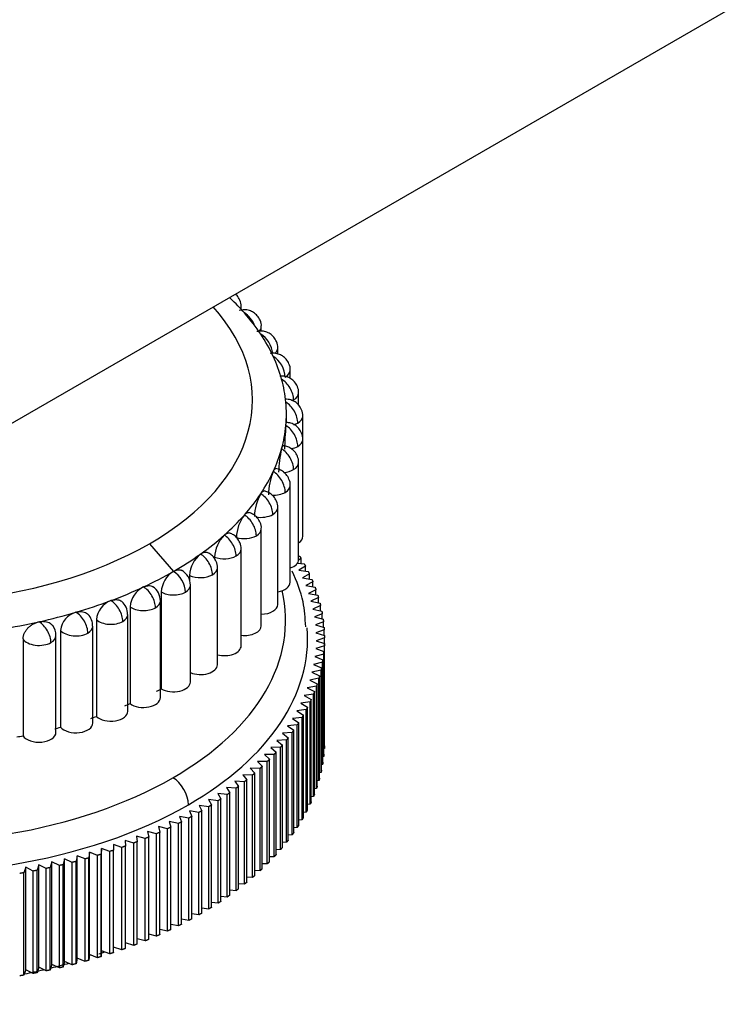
# Model space of a CAD drawing. Header units: millimetres. Extents: x 311 to 814, y 82 to 470.
# Tile 23 of 46: x 695.95 to 700.14, y 172.4 to 178.21. Entities that reach past the tile are written whole.
import ezdxf

# ---------------------------------------------------------------- set-up
doc = ezdxf.new("R2010")
doc.units = ezdxf.units.MM
for name, color, linetype in [('BRACCIO_FRONTALE', 7, 'Continuous'), ('Livello3', 7, 'Continuous'), ('P20050.TM10X3501', 7, 'Continuous'), ('Q26045.BM0801P', 7, 'Continuous')]:
    doc.layers.add(name, color=color, linetype=linetype)

# ---------------------------------------------------------------- blocks, each defined once
blk = doc.blocks.new('SE3')
at = {"layer": 'BRACCIO_FRONTALE', "color": 7, "linetype": 'Continuous'}
blk.add_line((221.8517, 100.1765), (252.8516, 118.0743), dxfattribs=at)
at = {"layer": 'P20050.TM10X3501', "color": 7, "linetype": 'Continuous'}
for p, q in [((238.4417, 107.9564), (238.4818, 107.9517)), ((238.4635, 107.9832), (238.4484, 107.9733)), ((238.4486, 107.9975), (238.4552, 107.9969)), ((238.4635, 107.9538), (238.4635, 107.9832)), ((238.4893, 107.9378), (238.4498, 107.9137)), ((238.4498, 107.9137), (238.5058, 107.906)), ((238.5125, 107.892), (238.4716, 107.8687)), ((238.4893, 107.9083), (238.4893, 107.9378)), ((238.5125, 107.8622), (238.5125, 107.892)), ((238.4716, 107.8687), (238.5271, 107.8599)), ((238.5331, 107.8458), (238.4909, 107.8232)), ((238.5331, 107.8157), (238.5331, 107.8458)), ((238.4909, 107.8232), (238.5458, 107.8134)), ((238.551, 107.7992), (238.5075, 107.7774)), ((238.5075, 107.7774), (238.5619, 107.7666)), ((238.551, 107.7687), (238.551, 107.7992)), ((238.5662, 107.7523), (238.5215, 107.7314)), ((238.5215, 107.7314), (238.5752, 107.7195)), ((238.5662, 107.7215), (238.5662, 107.7523)), ((238.5787, 107.7051), (238.5328, 107.6851)), ((238.5328, 107.6851), (238.5858, 107.6721)), ((238.5885, 107.6577), (238.5415, 107.6386)), ((238.5787, 107.6739), (238.5787, 107.7051)), ((238.5885, 107.626), (238.5885, 107.6577)), ((238.5415, 107.6386), (238.5938, 107.6246)), ((238.5956, 107.6102), (238.5475, 107.5919)), ((238.5956, 107.578), (238.5956, 107.6102)), ((238.5475, 107.5919), (238.5989, 107.577)), ((238.6, 107.5625), (238.5509, 107.5452)), ((238.5509, 107.5452), (238.6014, 107.5293)), ((238.6, 107.5297), (238.6, 107.5625)), ((238.6016, 107.5148), (238.5516, 107.4984)), ((238.5516, 107.4984), (238.6011, 107.4816)), ((238.6016, 106.9106), (238.6016, 107.5148)), ((238.6005, 107.467), (238.5495, 107.4516)), ((238.5495, 107.4516), (238.5981, 107.4339)), ((238.5981, 106.8296), (238.5981, 107.4339)), ((238.6005, 106.8628), (238.6005, 107.467)), ((238.6011, 106.8773), (238.6011, 107.4816)), ((238.5901, 107.3718), (238.5375, 107.3584)), ((238.5967, 107.4194), (238.5449, 107.4049)), ((238.5449, 107.4049), (238.5924, 107.3862)), ((238.5901, 106.7676), (238.5901, 107.3718)), ((238.5924, 106.782), (238.5924, 107.3862)), ((238.5967, 106.8152), (238.5967, 107.4194)), ((238.5809, 107.3244), (238.5275, 107.3119)), ((238.5275, 107.3119), (238.5728, 107.2915)), ((238.5375, 107.3584), (238.584, 107.3388)), ((238.5809, 106.7202), (238.5809, 107.3244)), ((238.584, 106.7346), (238.584, 107.3388)), ((238.5689, 107.2771), (238.5148, 107.2657)), ((238.5148, 107.2657), (238.5589, 107.2444)), ((238.5689, 106.6729), (238.5689, 107.2771)), ((238.5728, 106.6873), (238.5728, 107.2915)), ((238.5542, 107.2302), (238.4995, 107.2198)), ((238.4995, 107.2198), (238.5424, 107.1977)), ((238.5424, 106.5934), (238.5424, 107.1977)), ((238.5542, 106.626), (238.5542, 107.2302)), ((238.5589, 106.6402), (238.5589, 107.2444)), ((238.5168, 107.1372), (238.461, 107.129)), ((238.5368, 107.1835), (238.4816, 107.1742)), ((238.4816, 107.1742), (238.5231, 107.1512)), ((238.5168, 106.533), (238.5168, 107.1372)), ((238.5231, 106.547), (238.5231, 107.1512)), ((238.5368, 106.5793), (238.5368, 107.1835)), ((238.4941, 107.0913), (238.4379, 107.0841)), ((238.4379, 107.0841), (238.4768, 107.0596)), ((238.461, 107.129), (238.5013, 107.1052)), ((238.4941, 106.4871), (238.4941, 107.0913)), ((238.5013, 106.501), (238.5013, 107.1052)), ((238.4688, 107.0459), (238.4122, 107.0398)), ((238.4122, 107.0398), (238.4497, 107.0145)), ((238.4688, 106.4417), (238.4688, 107.0459)), ((238.4768, 106.4554), (238.4768, 107.0596)), ((238.4409, 107.0009), (238.384, 106.9959)), ((238.384, 106.9959), (238.42, 106.97)), ((238.42, 106.3658), (238.42, 106.97)), ((238.4409, 106.3967), (238.4409, 107.0009)), ((238.4497, 106.4103), (238.4497, 107.0145)), ((238.3775, 106.9128), (238.3202, 106.9099)), ((238.3202, 106.9099), (238.3531, 106.8827)), ((238.4105, 106.9565), (238.3533, 106.9526)), ((238.3533, 106.9526), (238.3878, 106.926)), ((238.3775, 106.3086), (238.3775, 106.9128)), ((238.3878, 106.3218), (238.3878, 106.926)), ((238.4105, 106.3523), (238.4105, 106.9565)), ((238.6016, 106.9106), (238.6011, 106.9104)), ((238.3421, 106.8697), (238.2846, 106.8679)), ((238.2846, 106.8679), (238.3159, 106.8401)), ((238.3421, 106.2655), (238.3421, 106.8697)), ((238.3531, 106.2785), (238.3531, 106.8827)), ((238.6005, 106.8628), (238.5981, 106.8621)), ((238.3042, 106.8272), (238.2466, 106.8266)), ((238.2466, 106.8266), (238.2764, 106.7982)), ((238.2764, 106.1939), (238.2764, 106.7982)), ((238.3042, 106.223), (238.3042, 106.8272)), ((238.3159, 106.2359), (238.3159, 106.8401)), ((238.5967, 106.8152), (238.5924, 106.814)), ((238.1637, 106.7462), (238.1901, 106.7167)), ((238.2212, 106.7447), (238.1637, 106.7462)), ((238.2063, 106.786), (238.2344, 106.757)), ((238.2639, 106.7856), (238.2063, 106.786)), ((238.2212, 106.1405), (238.2212, 106.7447)), ((238.2344, 106.1528), (238.2344, 106.757)), ((238.2639, 106.1814), (238.2639, 106.7856)), ((238.5901, 106.7676), (238.584, 106.766)), ((238.1188, 106.7073), (238.1435, 106.6773)), ((238.1762, 106.7047), (238.1188, 106.7073)), ((238.1435, 106.0731), (238.1435, 106.6773)), ((238.1762, 106.1004), (238.1762, 106.7047)), ((238.1901, 106.1125), (238.1901, 106.7167)), ((238.5689, 106.6729), (238.5589, 106.6708)), ((238.5809, 106.7202), (238.5728, 106.7183)), ((238.0225, 106.6321), (238.0437, 106.6012)), ((238.0795, 106.6273), (238.0225, 106.6321)), ((238.0718, 106.6692), (238.0947, 106.6388)), ((238.1289, 106.6655), (238.0718, 106.6692)), ((238.0795, 106.023), (238.0795, 106.6273)), ((238.0947, 106.0346), (238.0947, 106.6388)), ((238.1289, 106.0613), (238.1289, 106.6655)), ((238.5542, 106.626), (238.5424, 106.6237)), ((237.9178, 106.5607), (237.9354, 106.5291)), ((237.9741, 106.5537), (237.9178, 106.5607)), ((237.9712, 106.5959), (237.9906, 106.5646)), ((238.0278, 106.59), (237.9712, 106.5959)), ((237.9906, 105.9604), (237.9906, 106.5646)), ((238.0278, 105.9858), (238.0278, 106.59)), ((238.0437, 105.997), (238.0437, 106.6012)), ((238.5368, 106.5793), (238.5231, 106.577)), ((237.8625, 106.5266), (237.8783, 106.4946)), ((237.9183, 106.5185), (237.8625, 106.5266)), ((237.9183, 105.9143), (237.9183, 106.5185)), ((237.9354, 105.9249), (237.9354, 106.5291)), ((237.9741, 105.9495), (237.9741, 106.5537)), ((238.5168, 106.533), (238.5013, 106.5307)), ((237.746, 106.4615), (237.7581, 106.429)), ((237.8008, 106.4513), (237.746, 106.4615)), ((237.8008, 105.8471), (237.8008, 106.4513)), ((237.8052, 106.4935), (237.8191, 106.4613)), ((237.8605, 106.4844), (237.8052, 106.4935)), ((237.8191, 105.857), (237.8191, 106.4613)), ((237.8605, 105.8801), (237.8605, 106.4844)), ((237.8783, 105.8904), (237.8783, 106.4946)), ((238.4688, 106.4417), (238.4497, 106.4396)), ((238.4941, 106.4871), (238.4768, 106.4849)), ((237.6224, 106.4011), (237.6308, 106.3682)), ((237.6759, 106.3888), (237.6224, 106.4011)), ((237.6759, 105.7846), (237.6759, 106.3888)), ((237.6851, 106.4307), (237.6953, 106.398)), ((237.7392, 106.4195), (237.6851, 106.4307)), ((237.6953, 105.7938), (237.6953, 106.398)), ((237.7392, 105.8153), (237.7392, 106.4195)), ((237.7581, 105.8248), (237.7581, 106.429)), ((238.4409, 106.3967), (238.42, 106.3949)), ((237.4921, 106.3455), (237.4967, 106.3123)), ((237.5441, 106.3312), (237.4921, 106.3455)), ((237.5441, 105.727), (237.5441, 106.3312)), ((237.558, 106.3726), (237.5645, 106.3396)), ((237.6108, 106.3594), (237.558, 106.3726)), ((237.5645, 105.7354), (237.5645, 106.3396)), ((237.6108, 105.7552), (237.6108, 106.3594)), ((237.6308, 105.764), (237.6308, 106.3682)), ((238.4105, 106.3523), (238.3878, 106.3508)), ((237.2855, 106.2717), (237.2844, 106.2385)), ((237.3348, 106.2545), (237.2855, 106.2717)), ((237.2855, 105.6675), (237.2855, 106.2717)), ((237.3558, 106.295), (237.3565, 106.2617)), ((237.406, 106.2787), (237.3558, 106.295)), ((237.406, 105.6745), (237.406, 106.2787)), ((237.4247, 106.3196), (237.4274, 106.2864)), ((237.4758, 106.3043), (237.4247, 106.3196)), ((237.4274, 105.6822), (237.4274, 106.2864)), ((237.4758, 105.7001), (237.4758, 106.3043)), ((237.4967, 105.7081), (237.4967, 106.3123)), ((238.3421, 106.2655), (238.3159, 106.2647)), ((238.3775, 106.3086), (238.3531, 106.3074)), ((237.0672, 106.2101), (237.0604, 106.1771)), ((237.1133, 106.1902), (237.0672, 106.2101)), ((237.0672, 105.6059), (237.0672, 106.2101)), ((237.1411, 106.2292), (237.1362, 106.1961)), ((237.1883, 106.2102), (237.1411, 106.2292)), ((237.1411, 105.625), (237.1411, 106.2292)), ((237.1883, 105.606), (237.1883, 106.2102)), ((237.2139, 106.2498), (237.2109, 106.2166)), ((237.2109, 105.6124), (237.2109, 106.2166)), ((237.2622, 106.2317), (237.2139, 106.2498)), ((237.2139, 105.6456), (237.2139, 106.2498)), ((237.2622, 105.6275), (237.2622, 106.2317)), ((237.2844, 105.6343), (237.2844, 106.2385)), ((237.3348, 105.6503), (237.3348, 106.2545)), ((237.3565, 105.6575), (237.3565, 106.2617)), ((238.3042, 106.223), (238.2764, 106.2227)), ((236.8394, 106.1612), (236.827, 106.1288)), ((236.8819, 106.1388), (236.8394, 106.1612)), ((236.8394, 105.557), (236.8394, 106.1612)), ((236.9163, 106.1761), (236.9057, 106.1434)), ((236.96, 106.1545), (236.9163, 106.1761)), ((236.9163, 105.5719), (236.9163, 106.1761)), ((236.96, 105.5503), (236.96, 106.1545)), ((236.9922, 106.1924), (236.9835, 106.1595)), ((236.9835, 105.5553), (236.9835, 106.1595)), ((237.0371, 106.1716), (236.9922, 106.1924)), ((236.9922, 105.5881), (236.9922, 106.1924)), ((237.0371, 105.5674), (237.0371, 106.1716)), ((237.0604, 105.5729), (237.0604, 106.1771)), ((237.1133, 105.586), (237.1133, 106.1902)), ((237.1362, 105.5919), (237.1362, 106.1961)), ((238.2639, 106.1814), (238.2344, 106.1816)), ((236.827, 105.5246), (236.827, 106.1288)), ((236.8819, 105.5346), (236.8819, 106.1388)), ((236.9057, 105.5392), (236.9057, 106.1434)), ((238.1762, 106.1004), (238.1435, 106.102)), ((238.2212, 106.1405), (238.1901, 106.1413)), ((238.1289, 106.0613), (238.0947, 106.0635)), ((238.0278, 105.9858), (237.9906, 105.9897)), ((238.0795, 106.023), (238.0437, 106.0261)), ((237.9183, 105.9143), (237.8783, 105.9201)), ((237.9741, 105.9495), (237.9354, 105.9543)), ((237.8605, 105.8801), (237.8191, 105.887)), ((237.7392, 105.8153), (237.6953, 105.8244)), ((237.8008, 105.8471), (237.7581, 105.8551)), ((237.6108, 105.7552), (237.5645, 105.7668)), ((237.6759, 105.7846), (237.6308, 105.7949)), ((237.406, 105.6745), (237.3565, 105.6905)), ((237.4758, 105.7001), (237.4274, 105.7145)), ((237.5441, 105.727), (237.4967, 105.74)), ((237.1411, 105.625), (237.1362, 105.5919)), ((237.1883, 105.606), (237.1411, 105.625)), ((237.2139, 105.6456), (237.2109, 105.6124)), ((237.2622, 105.6275), (237.2139, 105.6456)), ((237.2855, 105.6675), (237.2844, 105.6343)), ((237.3348, 105.6503), (237.2855, 105.6675)), ((236.9163, 105.5719), (236.9057, 105.5392)), ((236.96, 105.5503), (236.9163, 105.5719)), ((236.9922, 105.5881), (236.9835, 105.5553)), ((237.0371, 105.5674), (236.9922, 105.5881)), ((237.0672, 105.6059), (237.0604, 105.5729)), ((237.1133, 105.586), (237.0672, 105.6059)), ((236.8394, 105.557), (236.827, 105.5246)), ((236.8819, 105.5346), (236.8394, 105.557))]:
    blk.add_line(p, q, dxfattribs=at)
for start, end in [(288.82257, 289.43117), (284.02423, 285.82514), (281.39902, 283.23178)]:
    blk.add_arc((236.1449, 108.95), 3.4862, start, end, dxfattribs=at)
for centre, major_axis, start_param, end_param in [((236.1016, 107.6162), (-2.27, 0), 2.356194, 3.277285), ((236.1016, 107.5101), (-2.4, 0), 2.356194, 3.187329), ((236.1016, 107.6162), (2.27, 0), 3.488167, 5.497787), ((236.1016, 107.5101), (2.4, 0), 3.453464, 5.497787), ((237.7068, 106.5834), (0.065, -0.1126), 0.785398, 2.356194)]:
    blk.add_ellipse(centre, major_axis=major_axis, ratio=0.57735, start_param=start_param, end_param=end_param, dxfattribs=at)
for points in [[(238.4552, 107.9969), (238.4594, 107.99), (238.4635, 107.9832)], [(238.4818, 107.9517), (238.4856, 107.9448), (238.4893, 107.9378)], [(238.5058, 107.906), (238.5092, 107.899), (238.5125, 107.892)], [(238.5271, 107.8599), (238.5302, 107.8528), (238.5331, 107.8458)], [(238.5458, 107.8134), (238.5485, 107.8063), (238.551, 107.7992)], [(238.5619, 107.7666), (238.5641, 107.7594), (238.5662, 107.7523)], [(238.5752, 107.7195), (238.577, 107.7123), (238.5787, 107.7051)], [(238.5858, 107.6721), (238.5872, 107.6649), (238.5885, 107.6577)], [(238.5938, 107.6246), (238.5948, 107.6174), (238.5956, 107.6102)], [(238.5989, 107.577), (238.5995, 107.5697), (238.6, 107.5625)], [(238.6014, 107.5293), (238.6016, 107.522), (238.6016, 107.5148)], [(238.5981, 107.4339), (238.5975, 107.4266), (238.5967, 107.4194)], [(238.6011, 107.4816), (238.6009, 107.4743), (238.6005, 107.467)], [(238.5924, 107.3862), (238.5913, 107.379), (238.5901, 107.3718)], [(238.584, 107.3388), (238.5825, 107.3316), (238.5809, 107.3244)], [(238.5728, 107.2915), (238.5709, 107.2843), (238.5689, 107.2771)], [(238.5424, 107.1977), (238.5396, 107.1906), (238.5368, 107.1835)], [(238.5589, 107.2444), (238.5566, 107.2373), (238.5542, 107.2302)], [(238.5231, 107.1512), (238.52, 107.1442), (238.5168, 107.1372)], [(238.5013, 107.1052), (238.4977, 107.0982), (238.4941, 107.0913)], [(238.4768, 107.0596), (238.4728, 107.0527), (238.4688, 107.0459)], [(238.42, 106.97), (238.4153, 106.9632), (238.4105, 106.9565)], [(238.4497, 107.0145), (238.4454, 107.0077), (238.4409, 107.0009)], [(238.3878, 106.926), (238.3827, 106.9194), (238.3775, 106.9128)], [(238.3531, 106.8827), (238.3476, 106.8762), (238.3421, 106.8697)], [(238.6011, 106.8773), (238.6009, 106.8701), (238.6005, 106.8628)], [(238.2764, 106.7982), (238.2702, 106.7918), (238.2639, 106.7856)], [(238.3159, 106.8401), (238.3101, 106.8336), (238.3042, 106.8272)], [(238.5981, 106.8296), (238.5975, 106.8224), (238.5967, 106.8152)], [(238.2344, 106.757), (238.2278, 106.7508), (238.2212, 106.7447)], [(238.584, 106.7346), (238.5825, 106.7273), (238.5809, 106.7202)], [(238.5924, 106.782), (238.5913, 106.7748), (238.5901, 106.7676)], [(238.1435, 106.6773), (238.1363, 106.6714), (238.1289, 106.6655)], [(238.1901, 106.7167), (238.1832, 106.7107), (238.1762, 106.7047)], [(238.5728, 106.6873), (238.5709, 106.6801), (238.5689, 106.6729)], [(238.0947, 106.6388), (238.0871, 106.633), (238.0795, 106.6273)], [(238.5589, 106.6402), (238.5566, 106.6331), (238.5542, 106.626)], [(237.9906, 106.5646), (237.9824, 106.5591), (237.9741, 106.5537)], [(238.0437, 106.6012), (238.0358, 106.5956), (238.0278, 106.59)], [(238.5424, 106.5934), (238.5396, 106.5864), (238.5368, 106.5793)], [(237.9354, 106.5291), (237.9269, 106.5238), (237.9183, 106.5185)], [(238.5013, 106.501), (238.4977, 106.494), (238.4941, 106.4871)], [(238.5231, 106.547), (238.52, 106.54), (238.5168, 106.533)], [(237.8191, 106.4613), (237.81, 106.4563), (237.8008, 106.4513)], [(237.8783, 106.4946), (237.8694, 106.4895), (237.8605, 106.4844)], [(238.4768, 106.4554), (238.4728, 106.4485), (238.4688, 106.4417)], [(237.6953, 106.398), (237.6856, 106.3934), (237.6759, 106.3888)], [(237.7581, 106.429), (237.7487, 106.4242), (237.7392, 106.4195)], [(238.4497, 106.4103), (238.4454, 106.4035), (238.4409, 106.3967)], [(237.5645, 106.3396), (237.5543, 106.3354), (237.5441, 106.3312)], [(237.6308, 106.3682), (237.6208, 106.3638), (237.6108, 106.3594)], [(238.3878, 106.3218), (238.3827, 106.3152), (238.3775, 106.3086)], [(238.42, 106.3658), (238.4153, 106.359), (238.4105, 106.3523)], [(237.4274, 106.2864), (237.4167, 106.2825), (237.406, 106.2787)], [(237.4967, 106.3123), (237.4863, 106.3083), (237.4758, 106.3043)], [(238.3531, 106.2785), (238.3476, 106.272), (238.3421, 106.2655)], [(237.2109, 106.2166), (237.1996, 106.2134), (237.1883, 106.2102)], [(237.2844, 106.2385), (237.2733, 106.235), (237.2622, 106.2317)], [(237.3565, 106.2617), (237.3457, 106.2581), (237.3348, 106.2545)], [(238.3159, 106.2359), (238.3101, 106.2294), (238.3042, 106.223)], [(236.9835, 106.1595), (236.9718, 106.157), (236.96, 106.1545)], [(237.0604, 106.1771), (237.0488, 106.1743), (237.0371, 106.1716)], [(237.1362, 106.1961), (237.1248, 106.1931), (237.1133, 106.1902)], [(238.2344, 106.1528), (238.2278, 106.1466), (238.2212, 106.1405)], [(238.2764, 106.1939), (238.2702, 106.1876), (238.2639, 106.1814)], [(236.827, 106.1288), (236.815, 106.1267), (236.8029, 106.1247)], [(236.9057, 106.1434), (236.8938, 106.1411), (236.8819, 106.1388)], [(238.1901, 106.1125), (238.1832, 106.1065), (238.1762, 106.1004)], [(238.0947, 106.0346), (238.0871, 106.0288), (238.0795, 106.023)], [(238.1435, 106.0731), (238.1363, 106.0672), (238.1289, 106.0613)], [(238.0437, 105.997), (238.0358, 105.9914), (238.0278, 105.9858)], [(237.9354, 105.9249), (237.9269, 105.9196), (237.9183, 105.9143)], [(237.9906, 105.9604), (237.9824, 105.9549), (237.9741, 105.9495)], [(237.8191, 105.857), (237.81, 105.8521), (237.8008, 105.8471)], [(237.8783, 105.8904), (237.8694, 105.8853), (237.8605, 105.8801)], [(237.7581, 105.8248), (237.7487, 105.82), (237.7392, 105.8153)], [(237.6308, 105.764), (237.6208, 105.7596), (237.6108, 105.7552)], [(237.6953, 105.7938), (237.6856, 105.7892), (237.6759, 105.7846)], [(237.4967, 105.7081), (237.4863, 105.7041), (237.4758, 105.7001)], [(237.5645, 105.7354), (237.5543, 105.7312), (237.5441, 105.727)], [(237.2844, 105.6343), (237.2733, 105.6308), (237.2622, 105.6275)], [(237.3565, 105.6575), (237.3457, 105.6539), (237.3348, 105.6503)], [(237.4274, 105.6822), (237.4167, 105.6783), (237.406, 105.6745)], [(237.0604, 105.5729), (237.0488, 105.5701), (237.0371, 105.5674)], [(237.1362, 105.5919), (237.1248, 105.5889), (237.1133, 105.586)], [(237.2109, 105.6124), (237.1996, 105.6092), (237.1883, 105.606)], [(236.827, 105.5246), (236.815, 105.5225), (236.8029, 105.5205)], [(236.9057, 105.5392), (236.8938, 105.5369), (236.8819, 105.5346)], [(236.9835, 105.5553), (236.9718, 105.5527), (236.96, 105.5503)]]:
    blk.add_open_spline(points, degree=2, dxfattribs=at)
blk.add_open_spline([(238.4906, 107.5799), (238.4876, 107.6341), (238.4805, 107.7391), (238.4396, 107.849), (238.4104, 107.9093)], degree=3, knots=[0, 0, 0, 0, 0.0635291, 0.144716, 0.144716, 0.144716, 0.144716], dxfattribs=at)
at = {"layer": 'Q26045.BM0801P', "color": 7, "linetype": 'Continuous'}
for p, q in [((238.1096, 109.4535), (238.1096, 109.4698)), ((238.2287, 109.3248), (238.2287, 109.3508)), ((238.3255, 109.1904), (238.3255, 109.2252)), ((238.3991, 109.0457), (238.3991, 109.0944)), ((238.4486, 108.889), (238.4486, 108.9599)), ((238.3766, 108.7854), (238.3766, 108.8361)), ((238.4735, 108.6857), (238.4735, 108.8232)), ((238.4735, 108.1142), (238.4735, 108.6857)), ((238.4486, 107.9775), (238.4486, 108.549)), ((238.3991, 107.843), (238.3991, 108.4145)), ((238.3255, 107.7122), (238.3255, 108.2838)), ((238.2287, 107.5866), (238.2287, 108.1582)), ((237.5689, 108.0707), (237.7103, 107.9074)), ((238.1096, 107.4676), (238.1096, 108.0391)), ((237.9533, 107.9914), (237.9533, 107.9803)), ((237.9696, 107.3563), (237.9696, 107.9279)), ((237.805, 107.8838), (237.805, 107.8531)), ((237.638, 107.7858), (237.638, 107.2142)), ((237.8103, 107.2542), (237.8103, 107.8257)), ((237.6333, 107.1622), (237.6333, 107.7337)), ((237.4542, 107.6984), (237.4542, 107.1268)), ((237.2556, 107.6225), (237.2556, 107.051)), ((237.4407, 107.0814), (237.4407, 107.6529)), ((237.0444, 107.5591), (237.0444, 106.9875)), ((237.2345, 107.0126), (237.2345, 107.5842)), ((236.8228, 107.5087), (236.8228, 106.9372)), ((237.0169, 106.9567), (237.0169, 107.5283))]:
    blk.add_line(p, q, dxfattribs=at)
for centre, radius, start, end in [((240.0939, 108.6058), 1.728, 174.63633, 179.26086), ((238.96, 108.4817), 0.6293, 166.30553, 179.04268), ((238.6594, 108.3512), 0.3884, 158.08273, 178.83539), ((238.4737, 108.223), 0.2861, 150.14656, 178.52947), ((238.3118, 108.0997), 0.2306, 142.57738, 178.10073), ((238.1494, 107.983), 0.1963, 135.41867, 177.55146), ((237.9778, 107.8745), 0.173, 128.68456, 176.90242), ((237.7939, 107.7754), 0.1562, 122.35491, 176.19041), ((237.7105, 107.8261), 0.0995, 359.77193, 61.54105), ((237.5972, 107.687), 0.1434, 116.43706, 175.44682), ((237.5335, 107.734), 0.0997, 359.56716, 56.18463), ((237.388, 107.6103), 0.133, 110.86024, 174.72665), ((237.3456, 107.6565), 0.0942, 357.99069, 51.12084), ((237.1678, 107.5463), 0.1241, 105.59107, 174.07321), ((237.1456, 107.5908), 0.0874, 355.66605, 45.4182), ((236.9363, 107.5368), 0.0795, 353.99769, 39.16671)]:
    blk.add_arc(centre, radius, start, end, dxfattribs=at)
for centre, major_axis, start_param, end_param in [((238.0096, 109.4698), (0.05, -0.0866), -4.504563, -4.40017), ((236.1016, 108.9178), (-2.075, 0), 2.356194, 3.618721), ((236.1016, 108.8361), (2.275, 0), 0.471237, 0.544011), ((238.0096, 109.4698), (-0.1, 0), 2.908223, 3.139584), ((238.1287, 109.3508), (0.05, -0.0866), 1.332912, 2.35634), ((236.1016, 108.8361), (2.275, 0), 0.366514, 0.471237), ((238.1287, 109.3508), (-0.1, 0), 2.645442, 3.141137), ((238.2255, 109.2252), (0.05, -0.0866), 0.895445, 2.356265), ((236.1016, 108.8361), (2.275, 0), 0.26179, 0.366514), ((238.2991, 109.0944), (0.05, -0.0866), 0.785398, 2.356194), ((236.1016, 108.8361), (2.275, 0), 0.157072, 0.26179), ((238.2255, 109.2252), (-0.1, 0), 2.54742, 3.140482), ((238.2991, 109.0944), (-0.1, 0), 2.356194, 3.138766), ((238.3486, 108.9599), (0.05, -0.0866), 0.785398, 2.35623), ((236.1016, 108.8361), (2.275, 0), 0.052354, 0.157072), ((238.3486, 108.9599), (-0.1, 0), 2.356194, 3.139878), ((238.3735, 108.8232), (0.05, -0.0866), 0.785398, 2.356254), ((236.1016, 108.8361), (-2.275, 0), 3.089229, 3.193947), ((238.3486, 108.9599), (0.1, 0), -0.898152, -0.785398), ((238.3735, 108.8232), (-0.1, 0), 2.356194, 3.14127), ((236.1016, 108.8361), (2.275, 0), 6.126102, 6.230821), ((238.3735, 108.6857), (0.05, -0.0866), 0.785398, 2.356243), ((238.3735, 108.8232), (0.1, 0), 5.208588, 5.497787), ((238.3735, 108.6857), (-0.1, 0), 2.356194, 3.139892), ((236.1016, 108.8361), (2.275, 0), -0.261802, -0.157083), ((238.3486, 108.549), (0.05, -0.0866), 0.785398, 2.356285), ((238.3735, 108.6857), (0.1, 0), 5.031869, 5.497787), ((238.3486, 108.549), (-0.1, 0), 2.356194, 3.138819), ((236.1016, 108.8361), (2.275, 0), -0.366521, -0.261802), ((238.2991, 108.4145), (0.05, -0.0866), 0.785398, 2.356294), ((238.3486, 108.549), (0.1, 0), 4.830742, 5.497787), ((238.2991, 108.4145), (-0.1, 0), 2.356194, 3.140181), ((236.1016, 108.8361), (2.275, 0), -0.471241, -0.366521), ((238.2255, 108.2838), (0.05, -0.0866), 0.785398, 2.356302), ((238.2991, 108.4145), (0.1, 0), 4.638945, 5.497787), ((236.1016, 108.8361), (2.275, 0), -0.57596, -0.471241), ((238.1287, 108.1582), (0.05, -0.0866), 0.785398, 2.356307), ((238.2255, 108.2838), (0.1, 0), 4.429492, 5.497787), ((238.2255, 108.2838), (-0.1, 0), 2.356194, 3.141319), ((238.1287, 108.1582), (-0.1, 0), 2.356194, 3.139436), ((236.1016, 108.9178), (2.075, 0), 4.235261, 5.497787), ((236.1016, 108.8361), (2.275, 0), -0.680679, -0.57596), ((238.0096, 108.0391), (0.05, -0.0866), 0.785398, 2.35631), ((238.1287, 108.1582), (0.1, 0), 4.219401, 5.497787), ((238.3735, 108.1142), (-0.1, 0), 2.420598, 3.141593), ((236.1016, 108.8361), (2.275, 0), -0.785398, -0.680679), ((237.8696, 107.9279), (0.05, -0.0866), 0.785398, 2.356312), ((238.0096, 108.0391), (-0.1, 0), 2.356194, 3.141593), ((238.0096, 108.0391), (0.1, 0), 4.114682, 5.497787), ((238.3486, 107.9775), (-0.1, 0), 2.100207, 3.141593), ((236.1016, 108.8361), (2.275, 0), -0.890117, -0.785398), ((237.7103, 107.8257), (0.05, -0.0866), 0.785398, 2.356194), ((237.8696, 107.9279), (-0.1, 0), 2.356194, 3.141593), ((237.8696, 107.9279), (0.1, 0), 4.009962, 5.497787), ((238.2991, 107.843), (-0.1, 0), 1.838299, 3.141593), ((236.1016, 108.8361), (2.275, 0), -0.994837, -0.890117), ((237.5333, 107.7337), (0.05, -0.0866), 0.785398, 2.356312), ((237.7103, 107.8257), (0.1, 0), 3.905242, 5.497787), ((237.7103, 107.8257), (-0.1, 0), 2.356194, 3.141269), ((236.1016, 108.8361), (2.275, 0), -1.099556, -0.994837), ((237.3407, 107.6529), (0.05, -0.0866), 0.785398, 2.35631), ((237.5333, 107.7337), (-0.1, 0), 2.356194, 3.138609), ((236.1016, 108.8361), (2.275, 0), -1.204275, -1.099556), ((237.1345, 107.5842), (0.05, -0.0866), 0.785398, 2.356307), ((237.5333, 107.7337), (0.1, 0), 3.800522, 5.497787), ((238.2255, 107.7122), (-0.1, 0), 1.602484, 3.141593), ((236.1016, 108.8361), (2.275, 0), -1.308994, -1.204275), ((236.9169, 107.5282), (0.05, -0.0866), 0.785398, 2.356302), ((237.3407, 107.6529), (0.1, 0), 3.695803, 5.497787), ((237.3407, 107.6529), (-0.1, 0), 2.356194, 3.142719), ((237.1345, 107.5842), (0.1, 0), 3.591083, 5.497787), ((237.1345, 107.5842), (-0.1, 0), 2.356194, 3.139963), ((238.1287, 107.5866), (-0.1, 0), 1.379279, 3.141593), ((236.9169, 107.5283), (0.1, 0), 3.486363, 5.497787), ((236.9169, 107.5283), (-0.1, 0), 2.356194, 3.145694), ((238.0096, 107.4676), (-0.1, 0), 1.16, 3.141593), ((237.8696, 107.3563), (-0.1, 0), 0.936019, 3.141593), ((237.7103, 107.2542), (-0.1, 0), 0.763649, 3.141593), ((236.1016, 108.1829), (2.275, 0), -0.846148, -0.829368), ((237.5333, 107.1622), (-0.1, 0), 0.65893, 3.141593), ((237.3407, 107.0814), (-0.1, 0), 0.55421, 3.141593), ((236.1016, 108.1829), (2.275, 0), -0.950867, -0.934088), ((236.1016, 108.1829), (2.275, 0), -1.055587, -1.038808), ((236.1016, 108.1829), (2.275, 0), -1.160307, -1.143528), ((237.1345, 107.0126), (-0.1, 0), 0.44949, 3.141593), ((236.1016, 108.1829), (2.275, 0), -1.265027, -1.248247), ((236.9169, 106.9567), (-0.1, 0), 0.34477, 3.141593)]:
    blk.add_ellipse(centre, major_axis=major_axis, ratio=0.57735, start_param=start_param, end_param=end_param, dxfattribs=at)
for points, knots in [([(238.1093, 109.4695), (238.1094, 109.4701), (238.1116, 109.4822), (238.104, 109.5071), (238.0902, 109.5305), (238.0797, 109.5413), (238.0764, 109.5442)], [0, 0, 0, 0, 0.0088132, 0.1995176, 0.3621134, 0.4296427, 0.4296427, 0.4296427, 0.4296427]), ([(238.2284, 109.3507), (238.2285, 109.3512), (238.2306, 109.3633), (238.223, 109.388), (238.2067, 109.4158), (238.1842, 109.4355), (238.1585, 109.4476), (238.1282, 109.4526), (238.1094, 109.4486), (238.0979, 109.4459)], [0, 0, 0, 0, 0.007738, 0.206227, 0.37546, 0.527662, 0.673493, 0.828502, 1, 1, 1, 1]), ([(238.3253, 109.225), (238.3254, 109.2255), (238.3275, 109.2376), (238.3199, 109.2624), (238.3036, 109.2902), (238.2811, 109.3099), (238.2553, 109.322), (238.2274, 109.3266), (238.2106, 109.3239), (238.2015, 109.3223)], [0, 0, 0, 0, 0.008549, 0.214536, 0.390162, 0.548112, 0.699453, 0.860317, 1, 1, 1, 1]), ([(238.3988, 109.094), (238.3989, 109.0946), (238.4011, 109.1068), (238.3935, 109.1317), (238.3772, 109.1595), (238.3546, 109.1791), (238.3289, 109.1913), (238.3032, 109.1955), (238.2883, 109.1938), (238.2815, 109.1929)], [0, 0, 0, 0, 0.010397, 0.223822, 0.405791, 0.569445, 0.72625, 0.892924, 1, 1, 1, 1]), ([(238.4483, 108.9596), (238.4484, 108.9602), (238.4506, 108.9724), (238.443, 108.9972), (238.4267, 109.025), (238.4042, 109.0447), (238.3785, 109.0568), (238.3548, 109.0606), (238.3418, 109.0597), (238.3373, 109.0593)], [0, 0, 0, 0, 0.009995, 0.231617, 0.420573, 0.590513, 0.75334, 0.926414, 1, 1, 1, 1]), ([(238.4733, 108.8232), (238.4734, 108.8237), (238.4755, 108.8357), (238.4679, 108.8604), (238.4515, 108.8883), (238.4292, 108.9078), (238.4009, 108.9214), (238.3813, 108.9226), (238.3684, 108.9231)], [0, 0, 0, 0, 0.008719, 0.239276, 0.43585, 0.61264, 0.782031, 1, 1, 1, 1]), ([(238.3735, 108.7674), (238.3737, 108.7692), (238.374, 108.7728), (238.3745, 108.7772), (238.3749, 108.7808), (238.3753, 108.7843), (238.3756, 108.7856), (238.3758, 108.7857), (238.3758, 108.7857)], [0, 0, 0, 0, 0.063122, 0.1256054, 0.1880668, 0.2511235, 0.3757953, 0.3926976, 0.3926976, 0.3926976, 0.3926976]), ([(238.4732, 108.6855), (238.4733, 108.686), (238.4755, 108.6982), (238.4679, 108.723), (238.4515, 108.7508), (238.4292, 108.7704), (238.4028, 108.783), (238.3851, 108.7849), (238.3745, 108.7857)], [0, 0, 0, 0, 0.010471, 0.249597, 0.453478, 0.63684, 0.812528, 1, 1, 1, 1]), ([(238.3486, 108.6306), (238.3491, 108.6325), (238.3502, 108.6361), (238.3516, 108.6404), (238.353, 108.6439), (238.3548, 108.6473), (238.3561, 108.6486), (238.3569, 108.6487), (238.357, 108.6487)], [0, 0, 0, 0, 0.0631211, 0.1256042, 0.1880659, 0.2511235, 0.3757953, 0.3957427, 0.3957427, 0.3957427, 0.3957427]), ([(238.4483, 108.5485), (238.4484, 108.5492), (238.4506, 108.5614), (238.443, 108.5862), (238.4266, 108.6141), (238.4043, 108.6336), (238.3797, 108.6454), (238.3641, 108.6477), (238.3557, 108.6488)], [0, 0, 0, 0, 0.012098, 0.260591, 0.472458, 0.663002, 0.845572, 1, 1, 1, 1]), ([(238.2991, 108.4962), (238.3, 108.4979), (238.3017, 108.5015), (238.3041, 108.5057), (238.3065, 108.5091), (238.3095, 108.5123), (238.3119, 108.5136), (238.3134, 108.5135), (238.3137, 108.5135)], [0, 0, 0, 0, 0.0631191, 0.1256014, 0.1880638, 0.2511235, 0.3757954, 0.4021859, 0.4021859, 0.4021859, 0.4021859]), ([(238.3988, 108.4142), (238.3989, 108.4148), (238.4011, 108.427), (238.3935, 108.4517), (238.3771, 108.4796), (238.3548, 108.4992), (238.3321, 108.51), (238.3185, 108.5126), (238.3123, 108.5137)], [0, 0, 0, 0, 0.011384, 0.270888, 0.492143, 0.69113, 0.881789, 1, 1, 1, 1]), ([(238.2255, 108.3654), (238.2267, 108.3671), (238.2291, 108.3705), (238.2325, 108.3746), (238.2358, 108.3778), (238.2401, 108.3808), (238.2436, 108.382), (238.2459, 108.3817), (238.2464, 108.3816)], [0, 0, 0, 0, 0.0631172, 0.125599, 0.188062, 0.2511236, 0.3757955, 0.4122262, 0.4122262, 0.4122262, 0.4122262]), ([(238.3253, 108.2837), (238.3254, 108.2842), (238.3275, 108.2963), (238.3199, 108.321), (238.3035, 108.3489), (238.2813, 108.3684), (238.2604, 108.3782), (238.2489, 108.381), (238.2451, 108.3818)], [0, 0, 0, 0, 0.010014, 0.282148, 0.514171, 0.722843, 0.922782, 1, 1, 1, 1]), ([(238.1287, 108.2398), (238.1302, 108.2414), (238.1331, 108.2447), (238.1375, 108.2485), (238.1418, 108.2515), (238.1472, 108.2542), (238.152, 108.2552), (238.1552, 108.2546), (238.1561, 108.2544)], [0, 0, 0, 0, 0.0631156, 0.1255967, 0.1880603, 0.2511236, 0.3757955, 0.4265288, 0.4265288, 0.4265288, 0.4265288]), ([(238.2284, 108.1578), (238.2285, 108.1584), (238.2306, 108.1706), (238.223, 108.1955), (238.2068, 108.2231), (238.183, 108.2442), (238.1655, 108.2509), (238.1548, 108.2547)], [0, 0, 0, 0, 0.013022, 0.298569, 0.542028, 0.760984, 1, 1, 1, 1]), ([(238.0096, 108.1208), (238.0114, 108.1223), (238.015, 108.1253), (238.0202, 108.1288), (238.0253, 108.1315), (238.0319, 108.1339), (238.0382, 108.1346), (238.0424, 108.1336), (238.0439, 108.1331)], [0, 0, 0, 0, 0.063114, 0.1255946, 0.1880587, 0.2511236, 0.3757956, 0.4447963, 0.4447963, 0.4447963, 0.4447963]), ([(238.1093, 108.0387), (238.1094, 108.0393), (238.1116, 108.0515), (238.1039, 108.0764), (238.0878, 108.1041), (238.0657, 108.1235), (238.0507, 108.1301), (238.0425, 108.1335)], [0, 0, 0, 0, 0.014588, 0.316263, 0.573473, 0.804798, 1, 1, 1, 1]), ([(237.8696, 108.0095), (237.8717, 108.0109), (237.8758, 108.0137), (237.8819, 108.0169), (237.8879, 108.0193), (237.8955, 108.0212), (237.9034, 108.0215), (237.9089, 108.0199), (237.9111, 108.0189)], [0, 0, 0, 0, 0.0631125, 0.1255926, 0.1880572, 0.2511236, 0.3757956, 0.4677233, 0.4677233, 0.4677233, 0.4677233]), ([(237.9694, 107.9277), (237.9695, 107.9282), (237.9716, 107.9403), (237.9639, 107.9652), (237.9478, 107.9928), (237.9277, 108.0105), (237.9152, 108.0169), (237.9097, 108.0195)], [0, 0, 0, 0, 0.013717, 0.335965, 0.610716, 0.857815, 1, 1, 1, 1]), ([(237.7103, 107.9074), (237.7126, 107.9086), (237.7173, 107.9112), (237.7241, 107.914), (237.7308, 107.9159), (237.7394, 107.9174), (237.7493, 107.9172), (237.7561, 107.9147), (237.7592, 107.913)], [0, 0, 0, 0, 0.0631111, 0.1255907, 0.1880557, 0.2511237, 0.3757957, 0.4956813, 0.4956813, 0.4956813, 0.4956813]), ([(237.5333, 107.8154), (237.5359, 107.8165), (237.541, 107.8187), (237.5485, 107.8211), (237.5559, 107.8226), (237.5654, 107.8236), (237.5765, 107.8227), (237.5851, 107.8193), (237.5893, 107.8166), (237.5901, 107.8161)], [0, 0, 0, 0, 0.0631096, 0.1255887, 0.1880542, 0.2511237, 0.3757957, 0.5005012, 0.5305984, 0.5305984, 0.5305984, 0.5305984]), ([(237.3407, 107.7346), (237.3435, 107.7355), (237.349, 107.7374), (237.3571, 107.7393), (237.3651, 107.7404), (237.3753, 107.7407), (237.3873, 107.7392), (237.3981, 107.7346), (237.4038, 107.7306), (237.4058, 107.7289)], [0, 0, 0, 0, 0.0631082, 0.1255868, 0.1880528, 0.2511237, 0.3757956, 0.5005012, 0.5741595, 0.5741595, 0.5741595, 0.5741595]), ([(237.1345, 107.6658), (237.1374, 107.6666), (237.1433, 107.6682), (237.1519, 107.6696), (237.1604, 107.6702), (237.1713, 107.6698), (237.1841, 107.6675), (237.1974, 107.6615), (237.2048, 107.6555), (237.208, 107.652), (237.2081, 107.6519)], [0, 0, 0, 0, 0.0631069, 0.125585, 0.1880515, 0.2511237, 0.3757956, 0.5005012, 0.6251336, 0.6278235, 0.6278235, 0.6278235, 0.6278235]), ([(236.8228, 107.5087), (236.8229, 107.5114), (236.823, 107.5168), (236.8244, 107.525), (236.8267, 107.5332), (236.8309, 107.5441), (236.8382, 107.5574), (236.85, 107.5721), (236.8644, 107.5853), (236.8808, 107.5962), (236.8985, 107.6049), (236.9108, 107.6082), (236.9169, 107.6099)], [0, 0, 0, 0, 0.062929, 0.125212, 0.187456, 0.250274, 0.375123, 0.500029, 0.623938, 0.749285, 0.875274, 1, 1, 1, 1]), ([(236.9169, 107.6099), (236.92, 107.6105), (236.9261, 107.6117), (236.9352, 107.6125), (236.9441, 107.6126), (236.9555, 107.6116), (236.969, 107.6085), (236.983, 107.6016), (236.9927, 107.5936), (236.9974, 107.5877), (236.9989, 107.5855)], [0, 0, 0, 0, 0.0631058, 0.1255836, 0.1880504, 0.2511237, 0.3757955, 0.5005011, 0.6251336, 0.6914223, 0.6914223, 0.6914223, 0.6914223])]:
    blk.add_open_spline(points, degree=3, knots=knots, dxfattribs=at)

msp = doc.modelspace()

# ---------------------------------------------------------------- block references
at = {"layer": 'Livello3'}
msp.add_blockref('SE3', (459.1483, 67.0452), dxfattribs=at)

doc.saveas('drawing.dxf')
